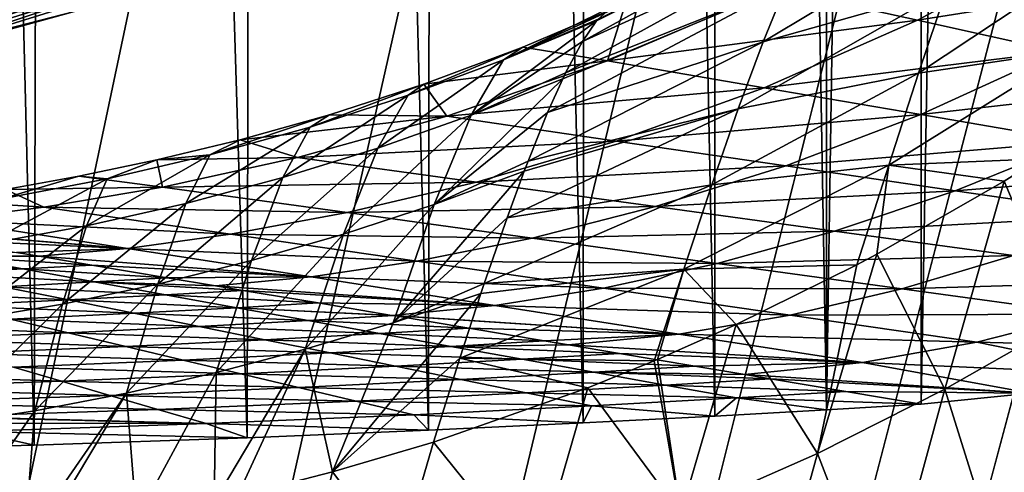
# Model space of a CAD drawing. Header units: metres. Extents: x -23 to 23, y -159 to 23.
# Tile 53 of 89: x 6.16 to 13.42, y -23.61 to -20.27. Entities that reach past the tile are written whole.
import ezdxf

# ---------------------------------------------------------------- set-up
doc = ezdxf.new("R2010")
doc.units = ezdxf.units.M
doc.layers.add('solid_509541_140_SW0001', color=7, linetype='CONTINUOUS')

msp = doc.modelspace()

# ---------------------------------------------------------------- linework, layer by layer
at = {"layer": 'solid_509541_140_SW0001'}
for points in [[(5.088625, 23.437544), (6.268702, -23.405066), (4.433448, -23.45261)], [(6.398866, 23.40106), (6.268702, -23.405066), (5.088625, 23.437544)], [(6.398866, 23.40106), (7.83732, -23.351192), (6.268702, -23.405066)], [(7.926469, 23.347767), (7.83732, -23.351192), (6.398866, 23.40106)], [(7.926469, 23.347767), (9.175246, -23.29566), (7.83732, -23.351192)], [(9.233401, 23.293049), (9.175246, -23.29566), (7.926469, 23.347767)], [(9.233401, 23.293049), (10.315651, -23.241528), (9.175246, -23.29566)], [(10.349859, 23.239807), (10.315651, -23.241528), (9.233401, 23.293049)], [(10.349859, 23.239807), (11.285497, -23.190697), (10.315651, -23.241528)], [(11.302138, 23.189787), (11.285497, -23.190697), (10.349859, 23.239807)], [(11.302138, 23.189787), (12.108788, -23.144278), (11.285497, -23.190697)], [(12.113933, 23.143978), (12.108788, -23.144278), (11.302138, 23.189787)], [(12.113933, 23.143978), (12.805936, 23.102457), (12.108788, -23.144278)], [(12.805936, 23.102457), (12.805934, -23.102457), (12.108788, -23.144278)], [(13.614434, 23.022993), (12.805934, -23.102457), (12.805936, 23.102457)], [(13.614434, 23.022993), (13.614153, -23.023029), (12.805934, -23.102457)], [(18.92091, -6.147776, 147.5), (-20.215473, -149, 147.5), (20.215471, -149, 147.5)], [(18.92091, -6.147776, 147.5), (18.001144, -8.470781, 147.5), (-20.215473, -149, 147.5)], [(18.001144, -8.470781, 147.5), (16.797661, -10.659938, 147.5), (-20.215473, -149, 147.5)], [(16.797661, -10.659938, 147.5), (15.328966, -12.681423, 147.5), (-20.215473, -149, 147.5)], [(15.328966, -12.681423, 147.5), (13.618851, -14.502491, 147.5), (-20.215473, -149, 147.5)], [(13.618851, -14.502491, 147.5), (11.693766, -16.095087, 147.5), (-20.215473, -149, 147.5)], [(11.693766, -16.095087, 147.5), (9.584231, -17.433813, 147.5), (-20.215473, -149, 147.5)], [(9.584231, -17.433813, 147.5), (7.32384, -18.497488, 147.5), (-20.215473, -149, 147.5)], [(7.32384, -18.497488, 147.5), (4.94744, -19.269627, 147.5), (-20.215473, -149, 147.5)], [(6.339137, -18.674911, 151.649994), (6.506307, -20.017174, 151.649994), (3.94541, -20.674929, 151.649994)], [(5.104237, -19.049501, 151.649994), (6.339137, -18.674911, 151.649994), (3.94541, -20.674929, 151.649994)], [(10.309677, -20.428694, 112.739754), (12.112168, -19.429289, 113.189217), (11.968069, -19.676243, 114.586235)], [(10.309677, -20.428694, 112.739754), (10.414036, -20.277458, 111.639977), (12.112168, -19.429289, 113.189217)], [(10.414036, -20.277458, 111.639977), (10.424484, -20.264956, 111.523972), (12.112168, -19.429289, 113.189217)], [(11.641411, -20.43219, 117.190453), (13.18525, -19.506815, 118.592789), (12.993971, -20.049305, 119.78299)], [(11.641411, -20.43219, 117.190453), (11.811131, -20.013535, 115.920097), (13.18525, -19.506815, 118.592789)], [(11.735671, -20.041708, 99.732216), (12.778898, -20.272549, 83.107414), (13.92133, -19.663504, 83.107414)], [(13.92133, -19.663504, 83.107414), (12.778898, -20.272549, 83.107414), (14.841685, -19.945107, 66.482605)], [(10.185877, -20.659279, 113.923874), (11.968069, -19.676243, 114.586235), (11.811131, -20.013535, 115.920097)], [(10.185877, -20.659279, 113.923874), (10.309677, -20.428694, 112.739754), (11.968069, -19.676243, 114.586235)], [(5.055513, -20.511023, 151.665344), (6.506307, -20.017174, 151.649994), (7.490983, -19.7521, 151.665344)], [(5.055513, -20.511023, 151.665344), (7.490983, -19.7521, 151.665344), (5.07112, -20.574341, 151.709213)], [(7.490983, -19.7521, 151.665344), (7.514108, -19.813076, 151.709213), (5.07112, -20.574341, 151.709213)], [(5.07112, -20.574341, 151.709213), (7.514108, -19.813076, 151.709213), (5.081476, -20.61636, 151.774826)], [(7.514108, -19.813076, 151.709213), (7.529454, -19.85354, 151.774826), (5.081476, -20.61636, 151.774826)], [(12.788193, -20.663691, 120.896896), (14.155808, -19.754255, 122.36042), (13.930264, -20.49411, 123.355812)], [(12.788193, -20.663691, 120.896896), (12.993971, -20.049305, 119.78299), (14.155808, -19.754255, 122.36042)], [(5.081476, -20.61636, 151.774826), (7.529454, -19.85354, 151.774826), (6.566, -20.208067, 151.851959)], [(12.778898, -20.272549, 83.107414), (13.822125, -20.503387, 66.482605), (14.841685, -19.945107, 66.482605)], [(5.055513, -20.511023, 151.665344), (3.94541, -20.674929, 151.649994), (6.506307, -20.017174, 151.649994)], [(10.052567, -20.953922, 115.078506), (11.811131, -20.013535, 115.920097), (11.641411, -20.43219, 117.190453)], [(10.052567, -20.953922, 115.078506), (10.16436, -20.703955, 114.11808), (11.811131, -20.013535, 115.920097)], [(10.16436, -20.703955, 114.11808), (10.185877, -20.659279, 113.923874), (11.811131, -20.013535, 115.920097)], [(11.735671, -20.041708, 99.732216), (10.495374, -20.57107, 99.732216), (12.778898, -20.272549, 83.107414)], [(10.628049, -20.148209, 108.994743), (10.495374, -20.57107, 99.732216), (11.735671, -20.041708, 99.732216)], [(11.458834, -20.924742, 118.396744), (12.993971, -20.049305, 119.78299), (12.788193, -20.663691, 120.896896)], [(11.458834, -20.924742, 118.396744), (11.641411, -20.43219, 117.190453), (12.993971, -20.049305, 119.78299)], [(9.728049, -20.56481, 111.210892), (9.871305, -20.470858, 108.543159), (10.628049, -20.148209, 108.994743)], [(9.728049, -20.56481, 111.210892), (10.628049, -20.148209, 108.994743), (10.530583, -20.170843, 110.275375)], [(9.728049, -20.56481, 111.210892), (10.530583, -20.170843, 110.275375), (10.424484, -20.264956, 111.523972)], [(10.628049, -20.148209, 108.994743), (9.871305, -20.470858, 108.543159), (10.495374, -20.57107, 99.732216)], [(3.981482, -20.871658, 151.851959), (6.566, -20.208067, 151.851959), (4.676371, -20.226147, 201.659805)], [(5.081476, -20.61636, 151.774826), (6.566, -20.208067, 151.851959), (3.981482, -20.871658, 151.851959)], [(9.48863, -20.97282, 113.683968), (10.414036, -20.277458, 111.639977), (10.309677, -20.428694, 112.739754)], [(9.48863, -20.97282, 113.683968), (9.728049, -20.56481, 111.210892), (10.414036, -20.277458, 111.639977)], [(9.728049, -20.56481, 111.210892), (10.424484, -20.264956, 111.523972), (10.414036, -20.277458, 111.639977)], [(10.495374, -20.57107, 99.732216), (11.650056, -20.769848, 83.107414), (12.778898, -20.272549, 83.107414)], [(12.778898, -20.272549, 83.107414), (11.650056, -20.769848, 83.107414), (13.822125, -20.503387, 66.482605)], [(9.48863, -20.97282, 113.683968), (10.309677, -20.428694, 112.739754), (10.185877, -20.659279, 113.923874)], [(9.908925, -21.31093, 116.206406), (11.641411, -20.43219, 117.190453), (11.458834, -20.924742, 118.396744)], [(9.908925, -21.31093, 116.206406), (10.052567, -20.953922, 115.078506), (11.641411, -20.43219, 117.190453)], [(9.024122, -20.825884, 110.805565), (9.141161, -20.743807, 108.148705), (9.871305, -20.470858, 108.543159)], [(9.728049, -20.56481, 111.210892), (9.024122, -20.825884, 110.805565), (9.871305, -20.470858, 108.543159)], [(9.871305, -20.470858, 108.543159), (9.141161, -20.743807, 108.148705), (10.495374, -20.57107, 99.732216)], [(11.650056, -20.769848, 83.107414), (12.804737, -20.968628, 66.482605), (13.822125, -20.503387, 66.482605)], [(12.569057, -21.341206, 121.934029), (13.930264, -20.49411, 123.355812), (13.682261, -21.294025, 124.250496)], [(12.569057, -21.341206, 121.934029), (12.788193, -20.663691, 120.896896), (13.930264, -20.49411, 123.355812)], [(13.822125, -20.503387, 66.482605), (12.804737, -20.968628, 66.482605), (14.865353, -20.734228, 49.857803)], [(8.80091, -21.215286, 113.273743), (9.024122, -20.825884, 110.805565), (9.728049, -20.56481, 111.210892)], [(8.80091, -21.215286, 113.273743), (9.728049, -20.56481, 111.210892), (9.48863, -20.97282, 113.683968)], [(9.141161, -20.743807, 108.148705), (9.311023, -20.9807, 99.732216), (10.495374, -20.57107, 99.732216)], [(10.495374, -20.57107, 99.732216), (9.311023, -20.9807, 99.732216), (11.650056, -20.769848, 83.107414)], [(9.48863, -20.97282, 113.683968), (10.185877, -20.659279, 113.923874), (10.16436, -20.703955, 114.11808)], [(11.263538, -21.485136, 119.538223), (12.788193, -20.663691, 120.896896), (12.569057, -21.341206, 121.934029)], [(11.263538, -21.485136, 119.538223), (11.458834, -20.924742, 118.396744), (12.788193, -20.663691, 120.896896)], [(8.302361, -21.0599, 110.425812), (8.444104, -20.970131, 107.807304), (9.141161, -20.743807, 108.148705)], [(9.024122, -20.825884, 110.805565), (8.302361, -21.0599, 110.425812), (9.141161, -20.743807, 108.148705)], [(9.141161, -20.743807, 108.148705), (8.444104, -20.970131, 107.807304), (9.311023, -20.9807, 99.732216)], [(9.217473, -21.630018, 115.988457), (10.16436, -20.703955, 114.11808), (10.052567, -20.953922, 115.078506)], [(9.48863, -20.97282, 113.683968), (10.16436, -20.703955, 114.11808), (9.217473, -21.630018, 115.988457)], [(12.804737, -20.968628, 66.482605), (13.959418, -21.167406, 49.857803), (14.865353, -20.734228, 49.857803)], [(8.100281, -21.432547, 112.889595), (8.302361, -21.0599, 110.425812), (9.024122, -20.825884, 110.805565)], [(8.100281, -21.432547, 112.889595), (9.024122, -20.825884, 110.805565), (8.80091, -21.215286, 113.273743)], [(9.311023, -20.9807, 99.732216), (10.559616, -21.163816, 83.107414), (11.650056, -20.769848, 83.107414)], [(11.650056, -20.769848, 83.107414), (10.559616, -21.163816, 83.107414), (12.804737, -20.968628, 66.482605)], [(7.56284, -21.265713, 110.073448), (7.786033, -21.154167, 107.514938), (8.444104, -20.970131, 107.807304)], [(8.302361, -21.0599, 110.425812), (7.56284, -21.265713, 110.073448), (8.444104, -20.970131, 107.807304)], [(8.444104, -20.970131, 107.807304), (7.786033, -21.154167, 107.514938), (9.311023, -20.9807, 99.732216)], [(9.48863, -20.97282, 113.683968), (9.217473, -21.630018, 115.988457), (8.547955, -21.848667, 115.58374)], [(8.80091, -21.215286, 113.273743), (9.48863, -20.97282, 113.683968), (8.547955, -21.848667, 115.58374)], [(9.217473, -21.630018, 115.988457), (10.052567, -20.953922, 115.078506), (9.908925, -21.31093, 116.206406)], [(9.753862, -21.730478, 117.309952), (11.458834, -20.924742, 118.396744), (11.263538, -21.485136, 119.538223)], [(9.753862, -21.730478, 117.309952), (9.880434, -21.385645, 116.41748), (11.458834, -20.924742, 118.396744)], [(9.880434, -21.385645, 116.41748), (9.908925, -21.31093, 116.206406), (11.458834, -20.924742, 118.396744)], [(10.559616, -21.163816, 83.107414), (11.808209, -21.346935, 66.482605), (12.804737, -20.968628, 66.482605)], [(12.804737, -20.968628, 66.482605), (11.808209, -21.346935, 66.482605), (13.959418, -21.167406, 49.857803)], [(7.786033, -21.154167, 107.514938), (8.209535, -21.285669, 99.732216), (9.311023, -20.9807, 99.732216)], [(9.311023, -20.9807, 99.732216), (8.209535, -21.285669, 99.732216), (10.559616, -21.163816, 83.107414)], [(7.385427, -21.624525, 112.532982), (7.56284, -21.265713, 110.073448), (8.302361, -21.0599, 110.425812)], [(7.385427, -21.624525, 112.532982), (8.302361, -21.0599, 110.425812), (8.100281, -21.432547, 112.889595)], [(7.786033, -21.154167, 107.514938), (7.171749, -21.302032, 107.267166), (8.209535, -21.285669, 99.732216)], [(7.56284, -21.265713, 110.073448), (7.171749, -21.302032, 107.267166), (7.786033, -21.154167, 107.514938)], [(8.209535, -21.285669, 99.732216), (9.529062, -21.46629, 83.107414), (10.559616, -21.163816, 83.107414)], [(10.559616, -21.163816, 83.107414), (9.529062, -21.46629, 83.107414), (11.808209, -21.346935, 66.482605)], [(11.808209, -21.346935, 66.482605), (13.056803, -21.530052, 49.857803), (13.959418, -21.167406, 49.857803)], [(13.959418, -21.167406, 49.857803), (13.056803, -21.530052, 49.857803), (15.1141, -21.366186, 33.233002)], [(6.654543, -21.788834, 112.205292), (6.805446, -21.442062, 109.750168), (7.56284, -21.265713, 110.073448)], [(6.654543, -21.788834, 112.205292), (7.56284, -21.265713, 110.073448), (7.385427, -21.624525, 112.532982)], [(7.56284, -21.265713, 110.073448), (6.805446, -21.442062, 109.750168), (7.171749, -21.302032, 107.267166)], [(8.80091, -21.215286, 113.273743), (8.547955, -21.848667, 115.58374), (7.869935, -22.044443, 115.205704)], [(8.100281, -21.432547, 112.889595), (8.80091, -21.215286, 113.273743), (7.869935, -22.044443, 115.205704)], [(7.171749, -21.302032, 107.267166), (6.597027, -21.421963, 107.05645), (7.212973, -21.503317, 99.732216)], [(6.805446, -21.442062, 109.750168), (6.597027, -21.421963, 107.05645), (7.171749, -21.302032, 107.267166)], [(7.171749, -21.302032, 107.267166), (7.212973, -21.503317, 99.732216), (8.209535, -21.285669, 99.732216)], [(8.209535, -21.285669, 99.732216), (7.212973, -21.503317, 99.732216), (9.529062, -21.46629, 83.107414)], [(9.217473, -21.630018, 115.988457), (9.908925, -21.31093, 116.206406), (9.880434, -21.385645, 116.41748)], [(12.569057, -21.341206, 121.934029), (13.682261, -21.294025, 124.250496), (13.419079, -21.458256, 123.966042)], [(13.419079, -21.458256, 123.966042), (13.682261, -21.294025, 124.250496), (13.856194, -22.495184, 126.458496)], [(8.914012, -22.503944, 118.128006), (9.880434, -21.385645, 116.41748), (9.753862, -21.730478, 117.309952)], [(9.217473, -21.630018, 115.988457), (9.880434, -21.385645, 116.41748), (8.914012, -22.503944, 118.128006)], [(9.529062, -21.46629, 83.107414), (10.848589, -21.646912, 66.482605), (11.808209, -21.346935, 66.482605)], [(11.808209, -21.346935, 66.482605), (10.848589, -21.646912, 66.482605), (13.056803, -21.530052, 49.857803)], [(11.056518, -22.106907, 120.615173), (12.569057, -21.341206, 121.934029), (12.333768, -22.075388, 122.891029)], [(11.056518, -22.106907, 120.615173), (11.263538, -21.485136, 119.538223), (12.569057, -21.341206, 121.934029)], [(12.569057, -21.341206, 121.934029), (12.480092, -21.997498, 123.027473), (12.333768, -22.075388, 122.891029)], [(12.569057, -21.341206, 121.934029), (13.419079, -21.458256, 123.966042), (12.480092, -21.997498, 123.027473)], [(13.056803, -21.530052, 49.857803), (14.305396, -21.713171, 33.233002), (15.1141, -21.366186, 33.233002)], [(5.905544, -21.923021, 111.907715), (6.029916, -21.588547, 109.457336), (6.805446, -21.442062, 109.750168)], [(5.905544, -21.923021, 111.907715), (6.805446, -21.442062, 109.750168), (6.654543, -21.788834, 112.205292)], [(6.029916, -21.588547, 109.457336), (6.055544, -21.519991, 106.875908), (6.597027, -21.421963, 107.05645)], [(6.805446, -21.442062, 109.750168), (6.029916, -21.588547, 109.457336), (6.597027, -21.421963, 107.05645)], [(6.597027, -21.421963, 107.05645), (6.055544, -21.519991, 106.875908), (7.212973, -21.503317, 99.732216)], [(8.100281, -21.432547, 112.889595), (7.869935, -22.044443, 115.205704), (7.180766, -22.21809, 114.855392)], [(7.385427, -21.624525, 112.532982), (8.100281, -21.432547, 112.889595), (7.180766, -22.21809, 114.855392)], [(7.212973, -21.503317, 99.732216), (8.57596, -21.690689, 83.107414), (9.529062, -21.46629, 83.107414)], [(9.529062, -21.46629, 83.107414), (8.57596, -21.690689, 83.107414), (10.848589, -21.646912, 66.482605)], [(9.586358, -22.214123, 118.390732), (11.263538, -21.485136, 119.538223), (11.056518, -22.106907, 120.615173)], [(9.586358, -22.214123, 118.390732), (9.753862, -21.730478, 117.309952), (11.263538, -21.485136, 119.538223)], [(12.480092, -21.997498, 123.027473), (13.419079, -21.458256, 123.966042), (12.982118, -22.992329, 125.544464)], [(12.982118, -22.992329, 125.544464), (13.419079, -21.458256, 123.966042), (13.856194, -22.495184, 126.458496)], [(6.055544, -21.519991, 106.875908), (5.530555, -21.600286, 106.71701), (6.338707, -21.6511, 99.732216)], [(6.055544, -21.519991, 106.875908), (6.338707, -21.6511, 99.732216), (7.212973, -21.503317, 99.732216)], [(7.212973, -21.503317, 99.732216), (6.338707, -21.6511, 99.732216), (8.57596, -21.690689, 83.107414)], [(10.848589, -21.646912, 66.482605), (12.168117, -21.827532, 49.857803), (13.056803, -21.530052, 49.857803)], [(13.056803, -21.530052, 49.857803), (12.168117, -21.827532, 49.857803), (14.305396, -21.713171, 33.233002)], [(5.530555, -21.600286, 106.71701), (5.599614, -21.744415, 99.732216), (6.338707, -21.6511, 99.732216)], [(7.385427, -21.624525, 112.532982), (7.180766, -22.21809, 114.855392), (6.477099, -22.366415, 114.533867)], [(6.654543, -21.788834, 112.205292), (7.385427, -21.624525, 112.532982), (6.477099, -22.366415, 114.533867)], [(9.217473, -21.630018, 115.988457), (8.914012, -22.503944, 118.128006), (8.264563, -22.696381, 117.739998)], [(8.547955, -21.848667, 115.58374), (9.217473, -21.630018, 115.988457), (8.264563, -22.696381, 117.739998)], [(6.338707, -21.6511, 99.732216), (5.599614, -21.744415, 99.732216), (7.714296, -21.849998, 83.107414)], [(6.338707, -21.6511, 99.732216), (7.714296, -21.849998, 83.107414), (8.57596, -21.690689, 83.107414)], [(8.57596, -21.690689, 83.107414), (7.714296, -21.849998, 83.107414), (9.938949, -21.878061, 66.482605)], [(8.57596, -21.690689, 83.107414), (9.938949, -21.878061, 66.482605), (10.848589, -21.646912, 66.482605)], [(10.848589, -21.646912, 66.482605), (9.938949, -21.878061, 66.482605), (12.168117, -21.827532, 49.857803)], [(5.599614, -21.744415, 99.732216), (5.003813, -21.794233, 99.732216), (6.954767, -21.954865, 83.107414)], [(5.599614, -21.744415, 99.732216), (6.954767, -21.954865, 83.107414), (7.714296, -21.849998, 83.107414)], [(8.914012, -22.503944, 118.128006), (9.753862, -21.730478, 117.309952), (9.586358, -22.214123, 118.390732)], [(12.168117, -21.827532, 49.857803), (13.487643, -22.008152, 33.233002), (14.305396, -21.713171, 33.233002)], [(6.954767, -21.954865, 83.107414), (5.003813, -21.794233, 99.732216), (5.026599, -21.798054, 99.440956)], [(6.954767, -21.954865, 83.107414), (5.026599, -21.798054, 99.440956), (5.582306, -21.891233, 92.337524)], [(6.654543, -21.788834, 112.205292), (6.477099, -22.366415, 114.533867), (5.755234, -22.485462, 114.242111)], [(5.905544, -21.923021, 111.907715), (6.654543, -21.788834, 112.205292), (5.755234, -22.485462, 114.242111)], [(9.938949, -21.878061, 66.482605), (11.301936, -22.065434, 49.857803), (12.168117, -21.827532, 49.857803)], [(12.168117, -21.827532, 49.857803), (11.301936, -22.065434, 49.857803), (13.487643, -22.008152, 33.233002)], [(6.954767, -21.954865, 83.107414), (5.582306, -21.891233, 92.337524), (6.138013, -21.984411, 85.234093)], [(7.714296, -21.849998, 83.107414), (6.954767, -21.954865, 83.107414), (9.089885, -22.048895, 66.482605)], [(8.547955, -21.848667, 115.58374), (8.264563, -22.696381, 117.739998), (7.610544, -22.868673, 117.378929)], [(7.869935, -22.044443, 115.205704), (8.547955, -21.848667, 115.58374), (7.610544, -22.868673, 117.378929)], [(7.714296, -21.849998, 83.107414), (9.089885, -22.048895, 66.482605), (9.938949, -21.878061, 66.482605)], [(9.938949, -21.878061, 66.482605), (9.089885, -22.048895, 66.482605), (11.301936, -22.065434, 49.857803)], [(6.304385, -22.012308, 83.107414), (6.138013, -21.984411, 85.234093), (5.658413, -22.011427, 85.234093)], [(6.954767, -21.954865, 83.107414), (6.138013, -21.984411, 85.234093), (6.304385, -22.012308, 83.107414)], [(6.954767, -21.954865, 83.107414), (6.304385, -22.012308, 83.107414), (8.309919, -22.165312, 66.482605)], [(6.954767, -21.954865, 83.107414), (8.309919, -22.165312, 66.482605), (9.089885, -22.048895, 66.482605)], [(5.658413, -22.011427, 85.234093), (5.075243, -22.041697, 85.234093), (6.184435, -22.106506, 78.130661)], [(5.075243, -22.041697, 85.234093), (5.557257, -22.139359, 78.130661), (6.184435, -22.106506, 78.130661)], [(5.658413, -22.011427, 85.234093), (6.184435, -22.106506, 78.130661), (6.69372, -22.077589, 78.130661)], [(6.304385, -22.012308, 83.107414), (5.658413, -22.011427, 85.234093), (6.69372, -22.077589, 78.130661)], [(8.309919, -22.165312, 66.482605), (6.304385, -22.012308, 83.107414), (6.69372, -22.077589, 78.130661)], [(7.869935, -22.044443, 115.205704), (7.610544, -22.868673, 117.378929), (6.948062, -23.022158, 117.045372)], [(7.180766, -22.21809, 114.855392), (7.869935, -22.044443, 115.205704), (6.948062, -23.022158, 117.045372)], [(9.089885, -22.048895, 66.482605), (8.309919, -22.165312, 66.482605), (10.465474, -22.247793, 49.857803)], [(9.089885, -22.048895, 66.482605), (10.465474, -22.247793, 49.857803), (11.301936, -22.065434, 49.857803)], [(11.301936, -22.065434, 49.857803), (10.465474, -22.247793, 49.857803), (12.664924, -22.252806, 33.233002)], [(11.301936, -22.065434, 49.857803), (12.664924, -22.252806, 33.233002), (13.487643, -22.008152, 33.233002)], [(12.041452, -23.466156, 124.669716), (12.480092, -21.997498, 123.027473), (12.982118, -22.992329, 125.544464)], [(12.333768, -22.075388, 122.891029), (12.480092, -21.997498, 123.027473), (12.041452, -23.466156, 124.669716)], [(13.487643, -22.008152, 33.233002), (12.664924, -22.252806, 33.233002), (14.807171, -22.188772, 16.608196)], [(6.184435, -22.106506, 78.130661), (5.557257, -22.139359, 78.130661), (6.710457, -22.201588, 71.027222)], [(6.69372, -22.077589, 78.130661), (6.184435, -22.106506, 78.130661), (7.249427, -22.170767, 71.027222)], [(6.184435, -22.106506, 78.130661), (6.710457, -22.201588, 71.027222), (7.249427, -22.170767, 71.027222)], [(8.309919, -22.165312, 66.482605), (6.69372, -22.077589, 78.130661), (7.249427, -22.170767, 71.027222)], [(9.405873, -22.763885, 119.450661), (11.056518, -22.106907, 120.615173), (10.838849, -22.783766, 121.628464)], [(9.405873, -22.763885, 119.450661), (9.561813, -22.287247, 118.540703), (11.056518, -22.106907, 120.615173)], [(9.561813, -22.287247, 118.540703), (9.586358, -22.214123, 118.390732), (11.056518, -22.106907, 120.615173)], [(11.056518, -22.106907, 120.615173), (10.862096, -22.773937, 121.6464), (10.838849, -22.783766, 121.628464)], [(11.056518, -22.106907, 120.615173), (11.442307, -22.516613, 122.110741), (10.862096, -22.773937, 121.6464)], [(11.056518, -22.106907, 120.615173), (12.333768, -22.075388, 122.891029), (11.442307, -22.516613, 122.110741)], [(11.442307, -22.516613, 122.110741), (12.333768, -22.075388, 122.891029), (12.041452, -23.466156, 124.669716)], [(5.557257, -22.139359, 78.130661), (6.039272, -22.237022, 71.027222), (6.710457, -22.201588, 71.027222)], [(6.710457, -22.201588, 71.027222), (6.039272, -22.237022, 71.027222), (7.236478, -22.296669, 63.923794)], [(7.604956, -22.230381, 66.482605), (7.249427, -22.170767, 71.027222), (6.710457, -22.201588, 71.027222)], [(6.710457, -22.201588, 71.027222), (7.236478, -22.296669, 63.923794), (7.805133, -22.263947, 63.923794)], [(7.604956, -22.230381, 66.482605), (6.710457, -22.201588, 71.027222), (7.805133, -22.263947, 63.923794)], [(8.309919, -22.165312, 66.482605), (7.249427, -22.170767, 71.027222), (7.604956, -22.230381, 66.482605)], [(8.309919, -22.165312, 66.482605), (7.604956, -22.230381, 66.482605), (9.665071, -22.375761, 49.857803)], [(8.309919, -22.165312, 66.482605), (9.665071, -22.375761, 49.857803), (10.465474, -22.247793, 49.857803)], [(12.664924, -22.252806, 33.233002), (14.027911, -22.440178, 16.608196), (14.807171, -22.188772, 16.608196)], [(6.039272, -22.237022, 71.027222), (5.244329, -22.274757, 71.027222), (6.521286, -22.334686, 63.923794)], [(5.244329, -22.274757, 71.027222), (5.668931, -22.375427, 63.923794), (6.521286, -22.334686, 63.923794)], [(6.039272, -22.237022, 71.027222), (6.521286, -22.334686, 63.923794), (7.236478, -22.296669, 63.923794)], [(7.180766, -22.21809, 114.855392), (6.948062, -23.022158, 117.045372), (6.272376, -23.153133, 116.73999)], [(6.477099, -22.366415, 114.533867), (7.180766, -22.21809, 114.855392), (6.272376, -23.153133, 116.73999)], [(7.805133, -22.263947, 63.923794), (7.236478, -22.296669, 63.923794), (8.360841, -22.357124, 56.820362)], [(9.665071, -22.375761, 49.857803), (7.604956, -22.230381, 66.482605), (7.805133, -22.263947, 63.923794)], [(9.665071, -22.375761, 49.857803), (7.805133, -22.263947, 63.923794), (8.360841, -22.357124, 56.820362)], [(8.914012, -22.503944, 118.128006), (9.586358, -22.214123, 118.390732), (9.561813, -22.287247, 118.540703)], [(10.465474, -22.247793, 49.857803), (9.665071, -22.375761, 49.857803), (11.841063, -22.446692, 33.233002)], [(10.465474, -22.247793, 49.857803), (11.841063, -22.446692, 33.233002), (12.664924, -22.252806, 33.233002)], [(12.664924, -22.252806, 33.233002), (11.841063, -22.446692, 33.233002), (14.027911, -22.440178, 16.608196)], [(6.521286, -22.334686, 63.923794), (5.668931, -22.375427, 63.923794), (7.003301, -22.432348, 56.820362)], [(7.236478, -22.296669, 63.923794), (6.521286, -22.334686, 63.923794), (7.7625, -22.391748, 56.820362)], [(6.521286, -22.334686, 63.923794), (7.003301, -22.432348, 56.820362), (7.7625, -22.391748, 56.820362)], [(7.236478, -22.296669, 63.923794), (7.7625, -22.391748, 56.820362), (8.360841, -22.357124, 56.820362)], [(9.405873, -22.763885, 119.450661), (8.466296, -23.60228, 120.036171), (9.561813, -22.287247, 118.540703)], [(8.914012, -22.503944, 118.128006), (9.561813, -22.287247, 118.540703), (8.466296, -23.60228, 120.036171)], [(6.477099, -22.366415, 114.533867), (6.272376, -23.153133, 116.73999), (5.578393, -23.256638, 116.463593)], [(5.755234, -22.485462, 114.242111), (6.477099, -22.366415, 114.533867), (5.578393, -23.256638, 116.463593)], [(5.668931, -22.375427, 63.923794), (6.093532, -22.476097, 56.820362), (7.003301, -22.432348, 56.820362)], [(7.7625, -22.391748, 56.820362), (7.003301, -22.432348, 56.820362), (8.288522, -22.48683, 49.71693)], [(8.905526, -22.448454, 49.857803), (8.360841, -22.357124, 56.820362), (7.7625, -22.391748, 56.820362)], [(7.7625, -22.391748, 56.820362), (8.288522, -22.48683, 49.71693), (8.916547, -22.450302, 49.71693)], [(8.905526, -22.448454, 49.857803), (7.7625, -22.391748, 56.820362), (8.916547, -22.450302, 49.71693)], [(9.665071, -22.375761, 49.857803), (8.360841, -22.357124, 56.820362), (8.905526, -22.448454, 49.857803)], [(9.665071, -22.375761, 49.857803), (8.905526, -22.448454, 49.857803), (11.020224, -22.58621, 33.233002)], [(9.665071, -22.375761, 49.857803), (11.020224, -22.58621, 33.233002), (11.841063, -22.446692, 33.233002)], [(6.093532, -22.476097, 56.820362), (5.049276, -22.519196, 56.820362), (6.518133, -22.576767, 49.71693)], [(7.003301, -22.432348, 56.820362), (6.093532, -22.476097, 56.820362), (7.485315, -22.530012, 49.71693)], [(6.093532, -22.476097, 56.820362), (6.518133, -22.576767, 49.71693), (7.485315, -22.530012, 49.71693)], [(7.003301, -22.432348, 56.820362), (7.485315, -22.530012, 49.71693), (8.288522, -22.48683, 49.71693)], [(8.288522, -22.48683, 49.71693), (7.485315, -22.530012, 49.71693), (8.814544, -22.581909, 42.613495)], [(8.916547, -22.450302, 49.71693), (8.288522, -22.48683, 49.71693), (9.472254, -22.54348, 42.613495)], [(8.288522, -22.48683, 49.71693), (8.814544, -22.581909, 42.613495), (9.472254, -22.54348, 42.613495)], [(11.020224, -22.58621, 33.233002), (8.905526, -22.448454, 49.857803), (8.916547, -22.450302, 49.71693)], [(11.020224, -22.58621, 33.233002), (8.916547, -22.450302, 49.71693), (9.472254, -22.54348, 42.613495)], [(11.841063, -22.446692, 33.233002), (11.020224, -22.58621, 33.233002), (13.216652, -22.64559, 16.608196)], [(11.841063, -22.446692, 33.233002), (13.216652, -22.64559, 16.608196), (14.027911, -22.440178, 16.608196)], [(12.982118, -22.992329, 125.544464), (13.856194, -22.495184, 126.458496), (13.380842, -24.272348, 127.889076)], [(14.027911, -22.440178, 16.608196), (13.216652, -22.64559, 16.608196), (15.165884, -22.694784)], [(13.380842, -24.272348, 127.889076), (13.856194, -22.495184, 126.458496), (14.185622, -23.831966, 128.756424)], [(5.049276, -22.519196, 56.820362), (5.40449, -22.622955, 49.71693), (6.518133, -22.576767, 49.71693)], [(7.485315, -22.530012, 49.71693), (6.518133, -22.576767, 49.71693), (7.96733, -22.627676, 42.613495)], [(7.485315, -22.530012, 49.71693), (7.96733, -22.627676, 42.613495), (8.814544, -22.581909, 42.613495)], [(8.264563, -22.696381, 117.739998), (8.914012, -22.503944, 118.128006), (8.466296, -23.60228, 120.036171)], [(9.472254, -22.54348, 42.613495), (8.814544, -22.581909, 42.613495), (10.027961, -22.63666, 35.510063)], [(11.020224, -22.58621, 33.233002), (9.472254, -22.54348, 42.613495), (10.027961, -22.63666, 35.510063)], [(10.862096, -22.773937, 121.6464), (11.442307, -22.516613, 122.110741), (11.034822, -23.910826, 123.838844)], [(11.034822, -23.910826, 123.838844), (11.442307, -22.516613, 122.110741), (12.041452, -23.466156, 124.669716)], [(6.518133, -22.576767, 49.71693), (5.40449, -22.622955, 49.71693), (6.942734, -22.677437, 42.613495)], [(5.40449, -22.622955, 49.71693), (5.759703, -22.726713, 42.613495), (6.942734, -22.677437, 42.613495)], [(6.518133, -22.576767, 49.71693), (6.942734, -22.677437, 42.613495), (7.96733, -22.627676, 42.613495)], [(7.96733, -22.627676, 42.613495), (6.942734, -22.677437, 42.613495), (8.449344, -22.725338, 35.510063)], [(8.814544, -22.581909, 42.613495), (7.96733, -22.627676, 42.613495), (9.340566, -22.676991, 35.510063)], [(7.96733, -22.627676, 42.613495), (8.449344, -22.725338, 35.510063), (9.340566, -22.676991, 35.510063)], [(8.814544, -22.581909, 42.613495), (9.340566, -22.676991, 35.510063), (10.027961, -22.63666, 35.510063)], [(10.206098, -22.666529, 33.233002), (10.027961, -22.63666, 35.510063), (9.340566, -22.676991, 35.510063)], [(11.020224, -22.58621, 33.233002), (10.027961, -22.63666, 35.510063), (10.206098, -22.666529, 33.233002)], [(11.020224, -22.58621, 33.233002), (10.206098, -22.666529, 33.233002), (12.375377, -22.796658, 16.608196)], [(11.020224, -22.58621, 33.233002), (12.375377, -22.796658, 16.608196), (13.216652, -22.64559, 16.608196)], [(13.216652, -22.64559, 16.608196), (12.375377, -22.796658, 16.608196), (14.399109, -22.886793)], [(13.216652, -22.64559, 16.608196), (14.399109, -22.886793), (15.165884, -22.694784)], [(6.942734, -22.677437, 42.613495), (5.759703, -22.726713, 42.613495), (7.367335, -22.778105, 35.510063)], [(6.942734, -22.677437, 42.613495), (7.367335, -22.778105, 35.510063), (8.449344, -22.725338, 35.510063)], [(8.264563, -22.696381, 117.739998), (7.76373, -23.784018, 119.640442), (7.595349, -23.824335, 119.550636)], [(7.610544, -22.868673, 117.378929), (8.264563, -22.696381, 117.739998), (7.595349, -23.824335, 119.550636)], [(8.264563, -22.696381, 117.739998), (8.466296, -23.60228, 120.036171), (7.76373, -23.784018, 119.640442)], [(9.340566, -22.676991, 35.510063), (8.449344, -22.725338, 35.510063), (9.866587, -22.772072, 28.406631)], [(10.206098, -22.666529, 33.233002), (9.340566, -22.676991, 35.510063), (10.583668, -22.729837, 28.406631)], [(9.340566, -22.676991, 35.510063), (9.866587, -22.772072, 28.406631), (10.583668, -22.729837, 28.406631)], [(12.375377, -22.796658, 16.608196), (10.206098, -22.666529, 33.233002), (10.583668, -22.729837, 28.406631)], [(5.759703, -22.726713, 42.613495), (6.114916, -22.830471, 35.510063), (7.367335, -22.778105, 35.510063)], [(7.367335, -22.778105, 35.510063), (6.114916, -22.830471, 35.510063), (7.791936, -22.878775, 28.406631)], [(8.449344, -22.725338, 35.510063), (7.367335, -22.778105, 35.510063), (8.931358, -22.823002, 28.406631)], [(7.367335, -22.778105, 35.510063), (7.791936, -22.878775, 28.406631), (8.931358, -22.823002, 28.406631)], [(8.449344, -22.725338, 35.510063), (8.931358, -22.823002, 28.406631), (9.866587, -22.772072, 28.406631)], [(9.405873, -22.763885, 119.450661), (9.212592, -23.38196, 120.491226), (8.466296, -23.60228, 120.036171)], [(9.866587, -22.772072, 28.406631), (8.931358, -22.823002, 28.406631), (10.392609, -22.867151, 21.3032)], [(9.405873, -22.763885, 119.450661), (10.349483, -22.982134, 121.262375), (9.212592, -23.38196, 120.491226)], [(9.405873, -22.763885, 119.450661), (10.838849, -22.783766, 121.628464), (10.349483, -22.982134, 121.262375)], [(10.583668, -22.729837, 28.406631), (9.866587, -22.772072, 28.406631), (11.139375, -22.823015, 21.3032)], [(9.866587, -22.772072, 28.406631), (10.392609, -22.867151, 21.3032), (11.139375, -22.823015, 21.3032)], [(10.349483, -22.982134, 121.262375), (10.838849, -22.783766, 121.628464), (11.034822, -23.910826, 123.838844)], [(12.375377, -22.796658, 16.608196), (10.583668, -22.729837, 28.406631), (11.139375, -22.823015, 21.3032)], [(10.838849, -22.783766, 121.628464), (10.862096, -22.773937, 121.6464), (11.034822, -23.910826, 123.838844)], [(6.114916, -22.830471, 35.510063), (4.71865, -22.877388, 35.510063), (6.47013, -22.934229, 28.406631)], [(6.114916, -22.830471, 35.510063), (6.47013, -22.934229, 28.406631), (7.791936, -22.878775, 28.406631)], [(8.931358, -22.823002, 28.406631), (7.791936, -22.878775, 28.406631), (9.413373, -22.920666, 21.3032)], [(8.931358, -22.823002, 28.406631), (9.413373, -22.920666, 21.3032), (10.392609, -22.867151, 21.3032)], [(11.506668, -22.884602, 16.608196), (11.139375, -22.823015, 21.3032), (10.392609, -22.867151, 21.3032)], [(12.375377, -22.796658, 16.608196), (11.139375, -22.823015, 21.3032), (11.506668, -22.884602, 16.608196)], [(12.375377, -22.796658, 16.608196), (11.506668, -22.884602, 16.608196), (13.614153, -23.023029)], [(12.375377, -22.796658, 16.608196), (13.614153, -23.023029), (14.399109, -22.886793)], [(4.71865, -22.877388, 35.510063), (4.994368, -22.983965, 28.406631), (6.47013, -22.934229, 28.406631)], [(6.47013, -22.934229, 28.406631), (4.994368, -22.983965, 28.406631), (6.825343, -23.037987, 21.3032)], [(7.791936, -22.878775, 28.406631), (6.47013, -22.934229, 28.406631), (8.216537, -22.979445, 21.3032)], [(6.47013, -22.934229, 28.406631), (6.825343, -23.037987, 21.3032), (8.216537, -22.979445, 21.3032)], [(6.948062, -23.022158, 117.045372), (7.610544, -22.868673, 117.378929), (7.022703, -23.952665, 119.260719)], [(7.610544, -22.868673, 117.378929), (7.595349, -23.824335, 119.550636), (7.022703, -23.952665, 119.260719)], [(7.791936, -22.878775, 28.406631), (8.216537, -22.979445, 21.3032), (9.413373, -22.920666, 21.3032)], [(9.413373, -22.920666, 21.3032), (8.216537, -22.979445, 21.3032), (9.895388, -23.018328, 14.199768)], [(10.392609, -22.867151, 21.3032), (9.413373, -22.920666, 21.3032), (10.918631, -22.962233, 14.199768)], [(9.413373, -22.920666, 21.3032), (9.895388, -23.018328, 14.199768), (10.918631, -22.962233, 14.199768)], [(10.392609, -22.867151, 21.3032), (10.918631, -22.962233, 14.199768), (11.695082, -22.916195, 14.199768)], [(11.506668, -22.884602, 16.608196), (10.392609, -22.867151, 21.3032), (11.695082, -22.916195, 14.199768)], [(11.695082, -22.916195, 14.199768), (10.918631, -22.962233, 14.199768), (12.250789, -23.009373, 7.096336)], [(13.614153, -23.023029), (11.506668, -22.884602, 16.608196), (11.695082, -22.916195, 14.199768)], [(13.614153, -23.023029), (11.695082, -22.916195, 14.199768), (12.250789, -23.009373, 7.096336)], [(4.994368, -22.983965, 28.406631), (5.270086, -23.090542, 21.3032), (6.825343, -23.037987, 21.3032)], [(8.216537, -22.979445, 21.3032), (6.825343, -23.037987, 21.3032), (8.641138, -23.080114, 14.199768)], [(8.216537, -22.979445, 21.3032), (8.641138, -23.080114, 14.199768), (9.895388, -23.018328, 14.199768)], [(9.212592, -23.38196, 120.491226), (10.349483, -22.982134, 121.262375), (9.964492, -24.316185, 123.058678)], [(10.918631, -22.962233, 14.199768), (9.895388, -23.018328, 14.199768), (11.444652, -23.057314, 7.096336)], [(9.964492, -24.316185, 123.058678), (10.349483, -22.982134, 121.262375), (11.034822, -23.910826, 123.838844)], [(10.918631, -22.962233, 14.199768), (11.444652, -23.057314, 7.096336), (12.250789, -23.009373, 7.096336)], [(12.250789, -23.009373, 7.096336), (11.444652, -23.057314, 7.096336), (12.805934, -23.102457)], [(12.041452, -23.466156, 124.669716), (12.982118, -22.992329, 125.544464), (12.515691, -24.698101, 127.054405)], [(13.614153, -23.023029), (12.250789, -23.009373, 7.096336), (12.805934, -23.102457)], [(12.515691, -24.698101, 127.054405), (12.982118, -22.992329, 125.544464), (13.380842, -24.272348, 127.889076)], [(6.825343, -23.037987, 21.3032), (5.270086, -23.090542, 21.3032), (7.180557, -23.141745, 14.199768)], [(6.948062, -23.022158, 117.045372), (6.309919, -24.091061, 118.935066), (6.196254, -24.11039, 118.886879)], [(6.272376, -23.153133, 116.73999), (6.948062, -23.022158, 117.045372), (6.196254, -24.11039, 118.886879)], [(6.948062, -23.022158, 117.045372), (7.022703, -23.952665, 119.260719), (6.309919, -24.091061, 118.935066)], [(6.825343, -23.037987, 21.3032), (7.180557, -23.141745, 14.199768), (8.641138, -23.080114, 14.199768)], [(8.641138, -23.080114, 14.199768), (7.180557, -23.141745, 14.199768), (9.065739, -23.180784, 7.096336)], [(9.895388, -23.018328, 14.199768), (8.641138, -23.080114, 14.199768), (10.377401, -23.115992, 7.096336)], [(8.641138, -23.080114, 14.199768), (9.065739, -23.180784, 7.096336), (10.377401, -23.115992, 7.096336)], [(9.895388, -23.018328, 14.199768), (10.377401, -23.115992, 7.096336), (11.444652, -23.057314, 7.096336)], [(11.444652, -23.057314, 7.096336), (10.377401, -23.115992, 7.096336), (11.285497, -23.190697)], [(11.444652, -23.057314, 7.096336), (11.285497, -23.190697), (12.108788, -23.144278)], [(11.444652, -23.057314, 7.096336), (12.108788, -23.144278), (12.805934, -23.102457)], [(5.270086, -23.090542, 21.3032), (5.545805, -23.197119, 14.199768), (7.180557, -23.141745, 14.199768)], [(6.272376, -23.153133, 116.73999), (6.196254, -24.11039, 118.886879), (5.534783, -24.205627, 118.62719)], [(5.578393, -23.256638, 116.463593), (6.272376, -23.153133, 116.73999), (5.534783, -24.205627, 118.62719)], [(7.180557, -23.141745, 14.199768), (5.545805, -23.197119, 14.199768), (7.53577, -23.245502, 7.096336)], [(7.180557, -23.141745, 14.199768), (7.53577, -23.245502, 7.096336), (9.065739, -23.180784, 7.096336)], [(10.377401, -23.115992, 7.096336), (9.065739, -23.180784, 7.096336), (10.315651, -23.241528)], [(10.377401, -23.115992, 7.096336), (10.315651, -23.241528), (11.285497, -23.190697)], [(5.795, -23.200001, 12.970804), (7.53577, -23.245502, 7.096336), (5.545805, -23.197119, 14.199768)], [(5.795, -23.200001, 12.970804), (5.878, -23.243269, 10.728755), (7.53577, -23.245502, 7.096336)], [(9.065739, -23.180784, 7.096336), (7.53577, -23.245502, 7.096336), (9.175246, -23.29566)], [(9.065739, -23.180784, 7.096336), (9.175246, -23.29566), (10.315651, -23.241528)], [(5.878, -23.243269, 10.728755), (5.821522, -23.303696, 7.096336), (7.53577, -23.245502, 7.096336)], [(7.53577, -23.245502, 7.096336), (5.821522, -23.303696, 7.096336), (7.83732, -23.351192)], [(7.53577, -23.245502, 7.096336), (7.83732, -23.351192), (9.175246, -23.29566)], [(5.821522, -23.303696, 7.096336), (4.433448, -23.45261), (6.268702, -23.405066)], [(5.821522, -23.303696, 7.096336), (6.268702, -23.405066), (7.83732, -23.351192)], [(8.466296, -23.60228, 120.036171), (9.212592, -23.38196, 120.491226), (8.958741, -24.249788, 121.776474)], [(8.958741, -24.249788, 121.776474), (9.212592, -23.38196, 120.491226), (9.964492, -24.316185, 123.058678)], [(11.034822, -23.910826, 123.838844), (12.041452, -23.466156, 124.669716), (11.589612, -25.104759, 126.255333)], [(11.589612, -25.104759, 126.255333), (12.041452, -23.466156, 124.669716), (12.515691, -24.698101, 127.054405)], [(7.76373, -23.784018, 119.640442), (8.466296, -23.60228, 120.036171), (8.075783, -25.12586, 122.31086)], [(8.075783, -25.12586, 122.31086), (8.466296, -23.60228, 120.036171), (8.958741, -24.249788, 121.776474)]]:
    msp.add_3dface(points, dxfattribs=at)

doc.saveas('drawing.dxf')
